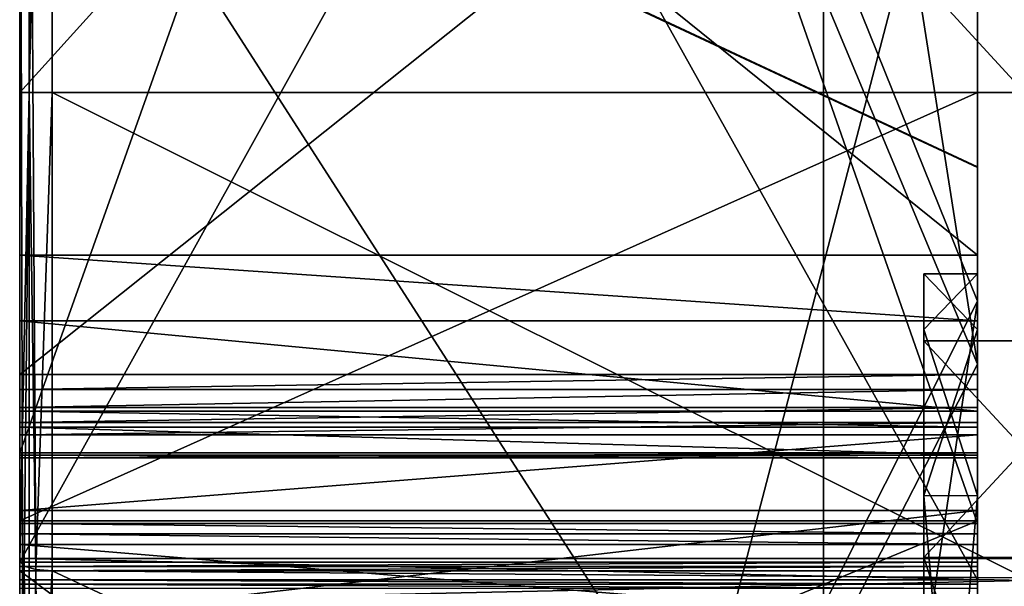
# Model space of a CAD drawing. Header units: millimetres. Extents: x -30 to 0, y -214 to 14.
# Tile 25 of 42: x -30 to -15, y -37 to -29. Entities that reach past the tile are written whole.
import ezdxf

# ---------------------------------------------------------------- set-up
doc = ezdxf.new("R2010")
doc.units = ezdxf.units.MM
doc.header["$LTSCALE"] = 81.481481
for name, color, linetype in [('147', 7, 'CONTINUOUS'), ('153', 7, 'CONTINUOUS'), ('154', 7, 'CONTINUOUS'), ('155', 7, 'CONTINUOUS'), ('156', 7, 'CONTINUOUS'), ('168', 7, 'CONTINUOUS'), ('169', 7, 'CONTINUOUS'), ('170', 7, 'CONTINUOUS'), ('26', 7, 'CONTINUOUS'), ('334', 7, 'CONTINUOUS'), ('335', 7, 'CONTINUOUS'), ('347', 7, 'CONTINUOUS'), ('348', 7, 'CONTINUOUS'), ('418', 7, 'CONTINUOUS'), ('419', 7, 'CONTINUOUS'), ('423', 7, 'CONTINUOUS'), ('432', 7, 'CONTINUOUS'), ('438', 7, 'CONTINUOUS'), ('50', 7, 'CONTINUOUS'), ('505', 7, 'CONTINUOUS'), ('507', 7, 'CONTINUOUS'), ('51', 7, 'CONTINUOUS'), ('511', 7, 'CONTINUOUS'), ('518', 7, 'CONTINUOUS'), ('52', 7, 'CONTINUOUS'), ('521', 7, 'CONTINUOUS'), ('523', 7, 'CONTINUOUS'), ('539', 7, 'CONTINUOUS'), ('540', 7, 'CONTINUOUS'), ('547', 7, 'CONTINUOUS'), ('548', 7, 'CONTINUOUS'), ('549', 7, 'CONTINUOUS'), ('61', 7, 'CONTINUOUS'), ('619', 7, 'CONTINUOUS'), ('620', 7, 'CONTINUOUS'), ('643', 7, 'CONTINUOUS'), ('68', 7, 'CONTINUOUS'), ('715', 7, 'CONTINUOUS'), ('716', 7, 'CONTINUOUS'), ('717', 7, 'CONTINUOUS'), ('77', 7, 'CONTINUOUS'), ('86', 7, 'CONTINUOUS')]:
    doc.layers.add(name, color=color, linetype=linetype)

msp = doc.modelspace()

# ---------------------------------------------------------------- linework, layer by layer
at = {"layer": '147', "linetype": 'Continuous'}
for points in [[(-15.7, -16.539, 130.138), (-15.7, -32.91, 141.605), (-15.7, 4.572, 132.794), (-15.7, -16.539, 130.138)], [(-15.7, 4.572, 132.794), (-15.7, -32.91, 141.605), (-15.7, -36.228, 173.2), (-15.7, 4.572, 132.794)], [(-15.7, -32.91, 141.605), (-15.7, -51.57, 148.771), (-15.7, -36.228, 173.2), (-15.7, -32.91, 141.605)], [(-15.7, -36.228, 173.2), (-15.7, -51.57, 148.771), (-15.7, -36.379, 173.271), (-15.7, -36.228, 173.2)], [(-15.7, -36.379, 173.271), (-15.7, -51.57, 148.771), (-15.7, -36.541, 173.231), (-15.7, -36.379, 173.271)], [(-15.7, -36.541, 173.231), (-15.7, -51.57, 148.771), (-15.7, -37.717, 172.687), (-15.7, -36.541, 173.231)]]:
    msp.add_3dface(points, dxfattribs=at)
at = {"layer": '153', "linetype": 'Continuous'}
for points in [[(-15.7, -23.872, 205.73), (-15.7, -22.615, 201.854), (-15.7, -46.104, 196.293), (-15.7, -23.872, 205.73)], [(-15.7, -46.104, 196.293), (-15.7, -22.615, 201.854), (-15.7, -34.006, 179.498), (-15.7, -46.104, 196.293)], [(-15.7, -46.372, 196.02), (-15.7, -46.104, 196.293), (-15.7, -34.006, 179.498), (-15.7, -46.372, 196.02)], [(-15.7, -46.368, 195.638), (-15.7, -46.372, 196.02), (-15.7, -34.006, 179.498), (-15.7, -46.368, 195.638)], [(-15.7, -37.681, 181.302), (-15.7, -46.368, 195.638), (-15.7, -34.006, 179.498), (-15.7, -37.681, 181.302)], [(-15.7, -36.032, 180.382), (-15.7, -37.681, 181.302), (-15.7, -34.006, 179.498), (-15.7, -36.032, 180.382)], [(-15.7, -34.226, 179.132), (-15.7, -36.032, 180.382), (-15.7, -34.006, 179.498), (-15.7, -34.226, 179.132)], [(-15.7, -34.905, 178.866), (-15.7, -36.032, 180.382), (-15.7, -34.226, 179.132), (-15.7, -34.905, 178.866)], [(-15.7, -34.495, 178.8), (-15.7, -34.905, 178.866), (-15.7, -34.226, 179.132), (-15.7, -34.495, 178.8)], [(-15.7, -34.718, 178.723), (-15.7, -34.905, 178.866), (-15.7, -34.495, 178.8), (-15.7, -34.718, 178.723)]]:
    msp.add_3dface(points, dxfattribs=at)
at = {"layer": '154', "linetype": 'Continuous'}
for points in [[(-15.7, 11.2, 139.36), (-15.7, 7.817, 139.36), (-15.7, -35.173, 174.265), (-15.7, 11.2, 139.36)], [(-15.7, 7.2, 149.36), (-15.7, 11.2, 139.36), (-15.7, -35.173, 174.265), (-15.7, 7.2, 149.36)], [(-15.7, 11.2, 150.86), (-15.7, 7.2, 150.86), (-15.7, -35.173, 174.265), (-15.7, 11.2, 150.86)], [(-15.7, 7.2, 160.86), (-15.7, 11.2, 150.86), (-15.7, -35.173, 174.265), (-15.7, 7.2, 160.86)], [(-15.7, 11.2, 162.36), (-15.7, 7.2, 162.36), (-15.7, -35.173, 174.265), (-15.7, 11.2, 162.36)], [(-15.7, 11.2, 162.36), (-15.7, -35.173, 174.265), (-15.7, -10, 174.082), (-15.7, 11.2, 162.36)], [(-15.7, 7.817, 139.36), (-15.7, 7.244, 139.179), (-15.7, -35.173, 174.265), (-15.7, 7.817, 139.36)], [(-15.7, 7.244, 139.179), (-15.7, 6.878, 138.702), (-15.7, -35.173, 174.265), (-15.7, 7.244, 139.179)], [(-15.7, 7.2, 150.86), (-15.7, 7.2, 149.36), (-15.7, -35.173, 174.265), (-15.7, 7.2, 150.86)], [(-15.7, 7.2, 162.36), (-15.7, 7.2, 160.86), (-15.7, -35.173, 174.265), (-15.7, 7.2, 162.36)], [(-15.7, 6.878, 138.702), (-15.7, 5.385, 134.6), (-15.7, -35.173, 174.265), (-15.7, 6.878, 138.702)], [(-15.7, -35.173, 174.265), (-15.7, 5.385, 134.6), (-15.7, 4.974, 134.508), (-15.7, -35.173, 174.265)], [(-15.7, -10, 174.082), (-15.7, -35.173, 174.265), (-15.7, -10.5, 174.093), (-15.7, -10, 174.082)], [(-15.7, -33.201, 177.264), (-15.7, -32.224, 178.59), (-15.7, -10.5, 174.093), (-15.7, -33.201, 177.264)], [(-15.7, -10.5, 174.093), (-15.7, -32.224, 178.59), (-15.7, -10.5, 180.78), (-15.7, -10.5, 174.093)], [(-15.7, -10.5, 180.78), (-15.7, -32.224, 178.59), (-15.7, -20.907, 184.5), (-15.7, -10.5, 180.78)], [(-15.7, -34.551, 176.321), (-15.7, -33.201, 177.264), (-15.7, -10.5, 174.093), (-15.7, -34.551, 176.321)], [(-15.7, -34.788, 175.415), (-15.7, -34.551, 176.321), (-15.7, -10.5, 174.093), (-15.7, -34.788, 175.415)], [(-15.7, -35.208, 174.578), (-15.7, -34.788, 175.415), (-15.7, -10.5, 174.093), (-15.7, -35.208, 174.578)], [(-15.7, -35.245, 174.415), (-15.7, -35.208, 174.578), (-15.7, -10.5, 174.093), (-15.7, -35.245, 174.415)], [(-15.7, -35.173, 174.265), (-15.7, -35.245, 174.415), (-15.7, -10.5, 174.093), (-15.7, -35.173, 174.265)], [(-15.7, -32.224, 178.59), (-15.7, -20.706, 201.196), (-15.7, -20.918, 185), (-15.7, -32.224, 178.59)], [(-15.7, -20.907, 184.5), (-15.7, -32.224, 178.59), (-15.7, -20.918, 185), (-15.7, -20.907, 184.5)]]:
    msp.add_3dface(points, dxfattribs=at)
at = {"layer": '155', "linetype": 'Continuous'}
for points in [[(-15.7, -29.795, 1.8), (-15.7, -36.189, 2.699), (-15.7, -11.481, 30.41), (-15.7, -29.795, 1.8)], [(-15.7, -11.481, 30.41), (-15.7, -36.189, 2.699), (-15.7, -37.067, 37.233), (-15.7, -11.481, 30.41)], [(-15.7, -14, 1.8), (-15.7, -29.795, 1.8), (-15.7, -11.481, 30.41), (-15.7, -14, 1.8)], [(-15.7, -36.189, 2.699), (-15.7, -42.088, 5.325), (-15.7, -37.067, 37.233), (-15.7, -36.189, 2.699)], [(-15.7, -37.067, 37.233), (-15.7, -42.088, 5.325), (-15.7, -37.131, 37.246), (-15.7, -37.067, 37.233)], [(-15.7, -37.131, 37.246), (-15.7, -42.088, 5.325), (-15.7, -37.196, 37.25), (-15.7, -37.131, 37.246)]]:
    msp.add_3dface(points, dxfattribs=at)
at = {"layer": '156', "linetype": 'Continuous'}
for points in [[(-15.7, -11.091, 31.876), (-15.7, -36.805, 38.733), (-15.7, -11.16, 40.285), (-15.7, -11.091, 31.876)], [(-15.7, -11.16, 40.285), (-15.7, -36.805, 38.733), (-15.7, -11.5, 42.007), (-15.7, -11.16, 40.285)], [(-15.7, -11.5, 42.007), (-15.7, -36.805, 38.733), (-15.7, -19.5, 44.093), (-15.7, -11.5, 42.007)], [(-15.7, -33.849, 139.839), (-15.7, -17.877, 128.652), (-15.7, -33.335, 98.482), (-15.7, -33.849, 139.839)], [(-15.7, -33.335, 98.482), (-15.7, -17.877, 128.652), (-15.7, -32.5, 89.991), (-15.7, -33.335, 98.482)], [(-15.7, -32.5, 89.991), (-15.7, -17.877, 128.652), (-15.7, -26.023, 99.247), (-15.7, -32.5, 89.991)], [(-15.7, -19.5, 44.093), (-15.7, -36.805, 38.733), (-15.7, -20, 44.082), (-15.7, -19.5, 44.093)], [(-15.7, -20, 44.082), (-15.7, -36.805, 38.733), (-15.7, -20.5, 44.093), (-15.7, -20, 44.082)], [(-15.7, -20.5, 44.093), (-15.7, -36.805, 38.733), (-15.7, -20.5, 50.78), (-15.7, -20.5, 44.093)], [(-15.7, -20.5, 50.78), (-15.7, -36.805, 38.733), (-15.7, -23.005, 51.995), (-15.7, -20.5, 50.78)], [(-15.7, -23.005, 51.995), (-15.7, -36.805, 38.733), (-15.7, -24.22, 54.5), (-15.7, -23.005, 51.995)], [(-15.7, -24.22, 54.5), (-15.7, -36.805, 38.733), (-15.7, -30.907, 54.5), (-15.7, -24.22, 54.5)], [(-15.7, -30.907, 55.5), (-15.7, -26.02, 80.747), (-15.7, -24.22, 55.5), (-15.7, -30.907, 55.5)], [(-15.7, -28.5, 90.005), (-15.7, -26.02, 80.747), (-15.7, -30.907, 55.5), (-15.7, -28.5, 90.005)], [(-15.7, -28.5, 90.005), (-15.7, -32.5, 89.991), (-15.7, -26.023, 99.247), (-15.7, -28.5, 90.005)], [(-15.7, -32.5, 89.991), (-15.7, -28.5, 90.005), (-15.7, -30.907, 55.5), (-15.7, -32.5, 89.991)], [(-15.7, -30.907, 54.5), (-15.7, -36.805, 38.733), (-15.7, -30.918, 55), (-15.7, -30.907, 54.5)], [(-15.7, -30.918, 55), (-15.7, -32.5, 89.991), (-15.7, -30.907, 55.5), (-15.7, -30.918, 55)], [(-15.7, -36.805, 38.733), (-15.7, -32.5, 89.991), (-15.7, -30.918, 55), (-15.7, -36.805, 38.733)], [(-15.7, -32.5, 89.991), (-15.7, -36.805, 38.733), (-15.7, -35.81, 73.355), (-15.7, -32.5, 89.991)], [(-15.7, -35.812, 106.649), (-15.7, -33.849, 139.839), (-15.7, -33.335, 98.482), (-15.7, -35.812, 106.649)], [(-15.7, -52.054, 146.83), (-15.7, -33.849, 139.839), (-15.7, -45.241, 120.759), (-15.7, -52.054, 146.83)], [(-15.7, -45.241, 120.759), (-15.7, -33.849, 139.839), (-15.7, -35.812, 106.649), (-15.7, -45.241, 120.759)], [(-15.7, -36.869, 38.746), (-15.7, -36.934, 38.75), (-15.7, -35.81, 73.355), (-15.7, -36.869, 38.746)], [(-15.7, -35.81, 73.355), (-15.7, -36.934, 38.75), (-15.7, -45.232, 59.25), (-15.7, -35.81, 73.355)], [(-15.7, -36.805, 38.733), (-15.7, -36.869, 38.746), (-15.7, -35.81, 73.355), (-15.7, -36.805, 38.733)], [(-15.7, -36.934, 38.75), (-15.7, -47.563, 38.75), (-15.7, -45.232, 59.25), (-15.7, -36.934, 38.75)]]:
    msp.add_3dface(points, dxfattribs=at)
at = {"layer": '168', "linetype": 'Continuous'}
for points in [[(-30, -37.717, 172.687), (-30, -36.541, 173.231), (-15.7, -37.717, 172.687), (-30, -37.717, 172.687)], [(-30, -36.541, 173.231), (-15.7, -36.541, 173.231), (-15.7, -37.717, 172.687), (-30, -36.541, 173.231)]]:
    msp.add_3dface(points, dxfattribs=at)
at = {"layer": '169', "linetype": 'Continuous'}
for points in [[(-30, -34.788, 175.415), (-30, -34.551, 176.321), (-15.7, -34.788, 175.415), (-30, -34.788, 175.415)], [(-30, -34.551, 176.321), (-15.7, -34.551, 176.321), (-15.7, -34.788, 175.415), (-30, -34.551, 176.321)], [(-30, -35.208, 174.578), (-30, -34.788, 175.415), (-15.7, -35.208, 174.578), (-30, -35.208, 174.578)], [(-30, -34.788, 175.415), (-15.7, -34.788, 175.415), (-15.7, -35.208, 174.578), (-30, -34.788, 175.415)]]:
    msp.add_3dface(points, dxfattribs=at)
at = {"layer": '170', "linetype": 'Continuous'}
for points in [[(-30, -34.905, 178.866), (-30, -36.032, 180.382), (-15.7, -34.905, 178.866), (-30, -34.905, 178.866)], [(-30, -36.032, 180.382), (-15.7, -36.032, 180.382), (-15.7, -34.905, 178.866), (-30, -36.032, 180.382)], [(-30, -36.032, 180.382), (-30, -37.681, 181.302), (-15.7, -36.032, 180.382), (-30, -36.032, 180.382)], [(-30, -37.681, 181.302), (-15.7, -37.681, 181.302), (-15.7, -36.032, 180.382), (-30, -37.681, 181.302)]]:
    msp.add_3dface(points, dxfattribs=at)
at = {"layer": '26', "linetype": 'Continuous'}
for points in [[(-30, -35.173, 174.265), (-30, 4.974, 134.508), (-30, 4.572, 132.794), (-30, -35.173, 174.265)], [(-30, -36.228, 173.2), (-30, -35.173, 174.265), (-30, 4.572, 132.794), (-30, -36.228, 173.2)], [(-30, -36.805, 38.733), (-30, -11.091, 31.876), (-30, -11.481, 30.41), (-30, -36.805, 38.733)], [(-30, -37.067, 37.233), (-30, -36.805, 38.733), (-30, -11.481, 30.41), (-30, -37.067, 37.233)], [(-30, -14, -0.39), (-30, -29.795, -0.39), (-30, -14, 1.8), (-30, -14, -0.39)], [(-30, -14, 1.8), (-30, -29.795, -0.39), (-30, -29.795, 1.8), (-30, -14, 1.8)], [(-30, -76.198, 185.898), (-30, -20.538, 209.524), (-30, -76.069, 183.656), (-30, -76.198, 185.898)], [(-30, -76.069, 183.656), (-30, -20.538, 209.524), (-30, -75.342, 183.882), (-30, -76.069, 183.656)], [(-30, -75.342, 183.882), (-30, -20.538, 209.524), (-30, -48.405, 195.316), (-30, -75.342, 183.882)], [(-30, -48.405, 195.316), (-30, -20.538, 209.524), (-30, -48.309, 195.346), (-30, -48.405, 195.316)], [(-30, -48.309, 195.346), (-30, -20.538, 209.524), (-30, -48.209, 195.356), (-30, -48.309, 195.346)], [(-30, -48.209, 195.356), (-30, -20.538, 209.524), (-30, -46.104, 196.293), (-30, -48.209, 195.356)], [(-30, -20.538, 209.524), (-30, -23.872, 205.73), (-30, -46.104, 196.293), (-30, -20.538, 209.524)], [(-30, -22.615, 201.854), (-30, -20.706, 201.196), (-30, -32.224, 178.59), (-30, -22.615, 201.854)], [(-30, -34.006, 179.498), (-30, -22.615, 201.854), (-30, -33.201, 177.264), (-30, -34.006, 179.498)], [(-30, -33.201, 177.264), (-30, -22.615, 201.854), (-30, -32.224, 178.59), (-30, -33.201, 177.264)], [(-30, -29.795, -0.39), (-30, -36.793, 0.594), (-30, -29.795, 1.8), (-30, -29.795, -0.39)], [(-30, -29.795, 1.8), (-30, -36.793, 0.594), (-30, -36.189, 2.699), (-30, -29.795, 1.8)], [(-30, -34.551, 176.321), (-30, -34.006, 179.498), (-30, -33.201, 177.264), (-30, -34.551, 176.321)], [(-30, -34.226, 179.132), (-30, -34.006, 179.498), (-30, -34.551, 176.321), (-30, -34.226, 179.132)], [(-30, -34.495, 178.8), (-30, -34.226, 179.132), (-30, -34.551, 176.321), (-30, -34.495, 178.8)], [(-30, -34.718, 178.723), (-30, -34.495, 178.8), (-30, -34.551, 176.321), (-30, -34.718, 178.723)], [(-30, -34.788, 175.415), (-30, -34.718, 178.723), (-30, -34.551, 176.321), (-30, -34.788, 175.415)], [(-30, -34.905, 178.866), (-30, -34.718, 178.723), (-30, -34.788, 175.415), (-30, -34.905, 178.866)], [(-30, -35.208, 174.578), (-30, -34.905, 178.866), (-30, -34.788, 175.415), (-30, -35.208, 174.578)], [(-30, -36.032, 180.382), (-30, -34.905, 178.866), (-30, -35.245, 174.415), (-30, -36.032, 180.382)], [(-30, -35.245, 174.415), (-30, -34.905, 178.866), (-30, -35.208, 174.578), (-30, -35.245, 174.415)], [(-30, -35.245, 174.415), (-30, -35.173, 174.265), (-30, -36.228, 173.2), (-30, -35.245, 174.415)], [(-30, -36.032, 180.382), (-30, -35.245, 174.415), (-30, -36.228, 173.2), (-30, -36.032, 180.382)], [(-30, -36.75, 177.001), (-30, -37.41, 178.592), (-30, -36.032, 180.382), (-30, -36.75, 177.001)], [(-30, -36.032, 180.382), (-30, -37.41, 178.592), (-30, -37.681, 181.302), (-30, -36.032, 180.382)], [(-30, -36.75, 177.001), (-30, -36.032, 180.382), (-30, -36.541, 173.231), (-30, -36.75, 177.001)], [(-30, -36.541, 173.231), (-30, -36.032, 180.382), (-30, -36.379, 173.271), (-30, -36.541, 173.231)], [(-30, -36.379, 173.271), (-30, -36.032, 180.382), (-30, -36.228, 173.2), (-30, -36.379, 173.271)], [(-30, -36.189, 2.699), (-30, -36.793, 0.594), (-30, -42.088, 5.325), (-30, -36.189, 2.699)], [(-30, -37.717, 172.687), (-30, -36.75, 177.001), (-30, -36.541, 173.231), (-30, -37.717, 172.687)], [(-30, -37.405, 175.413), (-30, -36.75, 177.001), (-30, -37.717, 172.687), (-30, -37.405, 175.413)], [(-30, -36.793, 0.594), (-30, -43.249, 3.468), (-30, -42.088, 5.325), (-30, -36.793, 0.594)], [(-30, -36.869, 38.746), (-30, -36.805, 38.733), (-30, -37.067, 37.233), (-30, -36.869, 38.746)], [(-30, -36.934, 38.75), (-30, -36.869, 38.746), (-30, -37.067, 37.233), (-30, -36.934, 38.75)], [(-30, -47.563, 38.75), (-30, -36.934, 38.75), (-30, -47.563, 37.25), (-30, -47.563, 38.75)], [(-30, -47.563, 37.25), (-30, -36.934, 38.75), (-30, -37.196, 37.25), (-30, -47.563, 37.25)], [(-30, -37.196, 37.25), (-30, -36.934, 38.75), (-30, -37.131, 37.246), (-30, -37.196, 37.25)], [(-30, -37.131, 37.246), (-30, -36.934, 38.75), (-30, -37.067, 37.233), (-30, -37.131, 37.246)]]:
    msp.add_3dface(points, dxfattribs=at)
at = {"layer": '334', "linetype": 'Continuous'}
for points in [[(-30, -29.795, 1.8), (-30, -36.189, 2.699), (-15.7, -29.795, 1.8), (-30, -29.795, 1.8)], [(-30, -36.189, 2.699), (-15.7, -36.189, 2.699), (-15.7, -29.795, 1.8), (-30, -36.189, 2.699)], [(-30, -36.189, 2.699), (-30, -42.088, 5.325), (-15.7, -36.189, 2.699), (-30, -36.189, 2.699)], [(-30, -42.088, 5.325), (-15.7, -42.088, 5.325), (-15.7, -36.189, 2.699), (-30, -42.088, 5.325)]]:
    msp.add_3dface(points, dxfattribs=at)
at = {"layer": '335', "linetype": 'Continuous'}
for points in [[(-30, -14, 1.8), (-30, -29.795, 1.8), (-15.7, -14, 1.8), (-30, -14, 1.8)], [(-30, -29.795, 1.8), (-15.7, -29.795, 1.8), (-15.7, -14, 1.8), (-30, -29.795, 1.8)]]:
    msp.add_3dface(points, dxfattribs=at)
at = {"layer": '347', "linetype": 'Continuous'}
for points in [[(-30, -37.067, 37.233), (-30, -11.481, 30.41), (-15.7, -37.067, 37.233), (-30, -37.067, 37.233)], [(-30, -11.481, 30.41), (-15.7, -11.481, 30.41), (-15.7, -37.067, 37.233), (-30, -11.481, 30.41)]]:
    msp.add_3dface(points, dxfattribs=at)
at = {"layer": '348', "linetype": 'Continuous'}
for points in [[(-30, -37.131, 37.246), (-30, -37.067, 37.233), (-15.7, -37.131, 37.246), (-30, -37.131, 37.246)], [(-30, -37.067, 37.233), (-15.7, -37.067, 37.233), (-15.7, -37.131, 37.246), (-30, -37.067, 37.233)], [(-30, -37.196, 37.25), (-30, -37.131, 37.246), (-15.7, -37.196, 37.25), (-30, -37.196, 37.25)], [(-30, -37.131, 37.246), (-15.7, -37.131, 37.246), (-15.7, -37.196, 37.25), (-30, -37.131, 37.246)]]:
    msp.add_3dface(points, dxfattribs=at)
at = {"layer": '418', "linetype": 'Continuous'}
for points in [[(-30, -36.228, 173.2), (-30, 4.572, 132.794), (-15.7, -36.228, 173.2), (-30, -36.228, 173.2)], [(-30, 4.572, 132.794), (-15.7, 4.572, 132.794), (-15.7, -36.228, 173.2), (-30, 4.572, 132.794)]]:
    msp.add_3dface(points, dxfattribs=at)
at = {"layer": '419', "linetype": 'Continuous'}
for points in [[(-30, -36.379, 173.271), (-30, -36.228, 173.2), (-15.7, -36.379, 173.271), (-30, -36.379, 173.271)], [(-30, -36.228, 173.2), (-15.7, -36.228, 173.2), (-15.7, -36.379, 173.271), (-30, -36.228, 173.2)], [(-30, -36.541, 173.231), (-30, -36.379, 173.271), (-15.7, -36.541, 173.231), (-30, -36.541, 173.231)], [(-30, -36.379, 173.271), (-15.7, -36.379, 173.271), (-15.7, -36.541, 173.231), (-30, -36.379, 173.271)]]:
    msp.add_3dface(points, dxfattribs=at)
at = {"layer": '423', "linetype": 'Continuous'}
for points in [[(-15.7, -32.91, 141.605), (-15.7, -16.539, 130.138), (-18, -27.21, 138.272), (-15.7, -32.91, 141.605)], [(-18, -37.453, 143.844), (-15.7, -32.91, 141.605), (-18, -27.21, 138.272), (-18, -37.453, 143.844)], [(-15.7, -51.57, 148.771), (-15.7, -32.91, 141.605), (-18, -48.383, 147.907), (-15.7, -51.57, 148.771)], [(-18, -48.383, 147.907), (-15.7, -32.91, 141.605), (-18, -37.453, 143.844), (-18, -48.383, 147.907)]]:
    msp.add_3dface(points, dxfattribs=at)
at = {"layer": '432', "linetype": 'Continuous'}
for points in [[(-15.7, -17.877, 128.652), (-15.7, -33.849, 139.839), (-18, -19.228, 129.841), (-15.7, -17.877, 128.652)], [(-18, -19.228, 129.841), (-15.7, -33.849, 139.839), (-18, -28.344, 136.623), (-18, -19.228, 129.841)], [(-18, -28.344, 136.623), (-15.7, -33.849, 139.839), (-18, -38.326, 142.044), (-18, -28.344, 136.623)], [(-15.7, -33.849, 139.839), (-15.7, -52.054, 146.83), (-18, -38.326, 142.044), (-15.7, -33.849, 139.839)]]:
    msp.add_3dface(points, dxfattribs=at)
at = {"layer": '438', "linetype": 'Continuous'}
for points in [[(-18, -28.344, 136.623), (-18, -37.453, 143.844), (-18, -27.21, 138.272), (-18, -28.344, 136.623)], [(-18, -28.344, 136.623), (-18, -38.326, 142.044), (-18, -37.453, 143.844), (-18, -28.344, 136.623)]]:
    msp.add_3dface(points, dxfattribs=at)
at = {"layer": '50', "linetype": 'Continuous'}
for points in [[(-29.513, -14, -0.89), (-15, -14, -1.267), (-15, -29.795, -1.267), (-29.513, -14, -0.89)], [(-29.513, -14, -0.89), (-15, -29.795, -1.267), (-29.513, -29.795, -0.89), (-29.513, -14, -0.89)]]:
    msp.add_3dface(points, dxfattribs=at)
at = {"layer": '505', "linetype": 'Continuous'}
for points in [[(-30, -32.224, 178.59), (-30, -20.706, 201.196), (-15.7, -32.224, 178.59), (-30, -32.224, 178.59)], [(-30, -20.706, 201.196), (-15.7, -20.706, 201.196), (-15.7, -32.224, 178.59), (-30, -20.706, 201.196)]]:
    msp.add_3dface(points, dxfattribs=at)
at = {"layer": '507', "linetype": 'Continuous'}
for points in [[(-30, -33.201, 177.264), (-30, -32.224, 178.59), (-15.7, -33.201, 177.264), (-30, -33.201, 177.264)], [(-30, -32.224, 178.59), (-15.7, -32.224, 178.59), (-15.7, -33.201, 177.264), (-30, -32.224, 178.59)], [(-30, -34.551, 176.321), (-30, -33.201, 177.264), (-15.7, -34.551, 176.321), (-30, -34.551, 176.321)], [(-15.7, -34.551, 176.321), (-30, -33.201, 177.264), (-15.7, -33.201, 177.264), (-15.7, -34.551, 176.321)]]:
    msp.add_3dface(points, dxfattribs=at)
at = {"layer": '51', "linetype": 'Continuous'}
for points in [[(-30, -14, -0.39), (-29.858, -14, -0.739), (-30, -29.795, -0.39), (-30, -14, -0.39)], [(-30, -29.795, -0.39), (-29.858, -14, -0.739), (-29.858, -29.795, -0.739), (-30, -29.795, -0.39)], [(-29.858, -14, -0.739), (-29.513, -14, -0.89), (-29.858, -29.795, -0.739), (-29.858, -14, -0.739)], [(-29.513, -14, -0.89), (-29.513, -29.795, -0.89), (-29.858, -29.795, -0.739), (-29.513, -14, -0.89)]]:
    msp.add_3dface(points, dxfattribs=at)
at = {"layer": '511', "linetype": 'Continuous'}
for points in [[(-30, -46.104, 196.293), (-30, -23.872, 205.73), (-15.7, -46.104, 196.293), (-30, -46.104, 196.293)], [(-30, -23.872, 205.73), (-15.7, -23.872, 205.73), (-15.7, -46.104, 196.293), (-30, -23.872, 205.73)]]:
    msp.add_3dface(points, dxfattribs=at)
at = {"layer": '518', "linetype": 'Continuous'}
for points in [[(-30, -22.615, 201.854), (-30, -34.006, 179.498), (-15.7, -22.615, 201.854), (-30, -22.615, 201.854)], [(-15.7, -22.615, 201.854), (-30, -34.006, 179.498), (-15.7, -34.006, 179.498), (-15.7, -22.615, 201.854)]]:
    msp.add_3dface(points, dxfattribs=at)
at = {"layer": '52', "linetype": 'Continuous'}
for points in [[(-30, -36.793, 0.594), (-30, -29.795, -0.39), (-29.858, -29.795, -0.739), (-30, -36.793, 0.594)], [(-30, -36.793, 0.594), (-29.858, -29.795, -0.739), (-29.935, -36.861, 0.357), (-30, -36.793, 0.594)], [(-29.858, -29.795, -0.739), (-29.757, -36.911, 0.182), (-29.935, -36.861, 0.357), (-29.858, -29.795, -0.739)], [(-29.858, -29.795, -0.739), (-29.513, -29.795, -0.89), (-29.757, -36.911, 0.182), (-29.858, -29.795, -0.739)], [(-29.513, -29.795, -0.89), (-29.513, -36.931, 0.113), (-29.757, -36.911, 0.182), (-29.513, -29.795, -0.89)], [(-30, -43.249, 3.468), (-30, -36.793, 0.594), (-29.935, -36.861, 0.357), (-30, -43.249, 3.468)], [(-29.858, -43.434, 3.172), (-30, -43.249, 3.468), (-29.935, -36.861, 0.357), (-29.858, -43.434, 3.172)], [(-29.757, -36.911, 0.182), (-29.858, -43.434, 3.172), (-29.935, -36.861, 0.357), (-29.757, -36.911, 0.182)], [(-29.513, -36.931, 0.113), (-29.858, -43.434, 3.172), (-29.757, -36.911, 0.182), (-29.513, -36.931, 0.113)], [(-29.513, -43.514, 3.044), (-29.858, -43.434, 3.172), (-29.513, -36.931, 0.113), (-29.513, -43.514, 3.044)]]:
    msp.add_3dface(points, dxfattribs=at)
at = {"layer": '521', "linetype": 'Continuous'}
for points in [[(-30, -34.006, 179.498), (-30, -34.226, 179.132), (-15.7, -34.006, 179.498), (-30, -34.006, 179.498)], [(-30, -34.226, 179.132), (-15.7, -34.226, 179.132), (-15.7, -34.006, 179.498), (-30, -34.226, 179.132)], [(-30, -34.226, 179.132), (-30, -34.495, 178.8), (-15.7, -34.226, 179.132), (-30, -34.226, 179.132)], [(-30, -34.495, 178.8), (-15.7, -34.495, 178.8), (-15.7, -34.226, 179.132), (-30, -34.495, 178.8)]]:
    msp.add_3dface(points, dxfattribs=at)
at = {"layer": '523', "linetype": 'Continuous'}
for points in [[(-30, -34.495, 178.8), (-30, -34.718, 178.723), (-15.7, -34.495, 178.8), (-30, -34.495, 178.8)], [(-30, -34.718, 178.723), (-15.7, -34.718, 178.723), (-15.7, -34.495, 178.8), (-30, -34.718, 178.723)], [(-30, -34.718, 178.723), (-30, -34.905, 178.866), (-15.7, -34.718, 178.723), (-30, -34.718, 178.723)], [(-30, -34.905, 178.866), (-15.7, -34.905, 178.866), (-15.7, -34.718, 178.723), (-30, -34.905, 178.866)]]:
    msp.add_3dface(points, dxfattribs=at)
at = {"layer": '539', "linetype": 'Continuous'}
for points in [[(-30, 4.974, 134.508), (-30, -35.173, 174.265), (-15.7, 4.974, 134.508), (-30, 4.974, 134.508)], [(-30, -35.173, 174.265), (-15.7, -35.173, 174.265), (-15.7, 4.974, 134.508), (-30, -35.173, 174.265)]]:
    msp.add_3dface(points, dxfattribs=at)
at = {"layer": '540', "linetype": 'Continuous'}
for points in [[(-30, -35.173, 174.265), (-30, -35.245, 174.415), (-15.7, -35.173, 174.265), (-30, -35.173, 174.265)], [(-30, -35.245, 174.415), (-15.7, -35.245, 174.415), (-15.7, -35.173, 174.265), (-30, -35.245, 174.415)], [(-30, -35.245, 174.415), (-30, -35.208, 174.578), (-15.7, -35.245, 174.415), (-30, -35.245, 174.415)], [(-30, -35.208, 174.578), (-15.7, -35.208, 174.578), (-15.7, -35.245, 174.415), (-30, -35.208, 174.578)]]:
    msp.add_3dface(points, dxfattribs=at)
at = {"layer": '547', "linetype": 'Continuous'}
for points in [[(-30, -11.091, 31.876), (-30, -36.805, 38.733), (-15.7, -11.091, 31.876), (-30, -11.091, 31.876)], [(-30, -36.805, 38.733), (-15.7, -36.805, 38.733), (-15.7, -11.091, 31.876), (-30, -36.805, 38.733)]]:
    msp.add_3dface(points, dxfattribs=at)
at = {"layer": '548', "linetype": 'Continuous'}
for points in [[(-30, -36.805, 38.733), (-30, -36.869, 38.746), (-15.7, -36.805, 38.733), (-30, -36.805, 38.733)], [(-30, -36.869, 38.746), (-15.7, -36.869, 38.746), (-15.7, -36.805, 38.733), (-30, -36.869, 38.746)], [(-30, -36.869, 38.746), (-30, -36.934, 38.75), (-15.7, -36.869, 38.746), (-30, -36.869, 38.746)], [(-30, -36.934, 38.75), (-15.7, -36.934, 38.75), (-15.7, -36.869, 38.746), (-30, -36.934, 38.75)]]:
    msp.add_3dface(points, dxfattribs=at)
at = {"layer": '549', "linetype": 'Continuous'}
for points in [[(-30, -36.934, 38.75), (-30, -47.563, 38.75), (-15.7, -47.563, 38.75), (-30, -36.934, 38.75)], [(-30, -36.934, 38.75), (-15.7, -47.563, 38.75), (-15.7, -36.934, 38.75), (-30, -36.934, 38.75)]]:
    msp.add_3dface(points, dxfattribs=at)
at = {"layer": '61', "linetype": 'Continuous'}
for points in [[(-30, -20.538, 209.524), (-30, -76.198, 185.898), (-29.858, -76.334, 186.219), (-30, -20.538, 209.524)], [(-30, -20.538, 209.524), (-29.858, -76.334, 186.219), (-29.858, -20.674, 209.845), (-30, -20.538, 209.524)], [(-29.858, -76.334, 186.219), (-29.513, -76.393, 186.358), (-29.858, -20.674, 209.845), (-29.858, -76.334, 186.219)], [(-29.858, -20.674, 209.845), (-29.513, -76.393, 186.358), (-29.513, -20.733, 209.984), (-29.858, -20.674, 209.845)]]:
    msp.add_3dface(points, dxfattribs=at)
at = {"layer": '619', "linetype": 'Continuous'}
for points in [[(-15.7, -33.335, 98.482), (-15.7, -32.5, 89.991), (-16.5, -32.5, 90.009), (-15.7, -33.335, 98.482)], [(-16.5, -35.81, 106.645), (-15.7, -33.335, 98.482), (-16.5, -32.5, 90.009), (-16.5, -35.81, 106.645)], [(-15.7, -32.5, 89.991), (-15.7, -35.81, 73.355), (-16.5, -33.335, 81.518), (-15.7, -32.5, 89.991)], [(-16.5, -32.5, 90.009), (-15.7, -32.5, 89.991), (-16.5, -33.335, 81.518), (-16.5, -32.5, 90.009)], [(-15.7, -35.812, 106.649), (-15.7, -33.335, 98.482), (-16.5, -35.81, 106.645), (-15.7, -35.812, 106.649)], [(-16.5, -33.335, 81.518), (-15.7, -35.81, 73.355), (-16.5, -35.812, 73.351), (-16.5, -33.335, 81.518)], [(-16.5, -45.232, 120.75), (-15.7, -35.812, 106.649), (-16.5, -35.81, 106.645), (-16.5, -45.232, 120.75)], [(-15.7, -35.81, 73.355), (-15.7, -45.232, 59.25), (-16.5, -35.812, 73.351), (-15.7, -35.81, 73.355)], [(-15.7, -45.241, 120.759), (-15.7, -35.812, 106.649), (-16.5, -45.232, 120.75), (-15.7, -45.241, 120.759)], [(-16.5, -35.812, 73.351), (-15.7, -45.232, 59.25), (-16.5, -45.241, 59.241), (-16.5, -35.812, 73.351)]]:
    msp.add_3dface(points, dxfattribs=at)
at = {"layer": '620', "linetype": 'Continuous'}
for points in [[(-16.5, -35.81, 106.645), (-16.5, -32.5, 90.009), (-16.5, -36.734, 106.261), (-16.5, -35.81, 106.645)], [(-16.5, -32.5, 90.009), (-16.5, -33.335, 81.518), (-16.5, -33.5, 89.992), (-16.5, -32.5, 90.009)], [(-16.5, -36.734, 106.261), (-16.5, -32.5, 90.009), (-16.5, -33.5, 89.992), (-16.5, -36.734, 106.261)], [(-16.5, -33.335, 81.518), (-16.5, -35.812, 73.351), (-16.5, -36.732, 73.743), (-16.5, -33.335, 81.518)], [(-16.5, -33.5, 89.992), (-16.5, -33.335, 81.518), (-16.5, -36.732, 73.743), (-16.5, -33.5, 89.992)], [(-16.5, -45.232, 120.75), (-16.5, -35.81, 106.645), (-16.5, -45.944, 120.048), (-16.5, -45.232, 120.75)], [(-16.5, -45.944, 120.048), (-16.5, -35.81, 106.645), (-16.5, -36.734, 106.261), (-16.5, -45.944, 120.048)], [(-16.5, -35.812, 73.351), (-16.5, -45.241, 59.241), (-16.5, -45.935, 59.961), (-16.5, -35.812, 73.351)], [(-16.5, -36.732, 73.743), (-16.5, -35.812, 73.351), (-16.5, -45.935, 59.961), (-16.5, -36.732, 73.743)]]:
    msp.add_3dface(points, dxfattribs=at)
at = {"layer": '643', "linetype": 'Continuous'}
for points in [[(-16.5, -36.734, 106.261), (-16.5, -33.5, 89.992), (-13.5, -36.732, 106.257), (-16.5, -36.734, 106.261)], [(-16.5, -33.5, 89.992), (-16.5, -36.732, 73.743), (-13.5, -33.5, 90.008), (-16.5, -33.5, 89.992)], [(-13.5, -36.732, 106.257), (-16.5, -33.5, 89.992), (-13.5, -33.5, 90.008), (-13.5, -36.732, 106.257)], [(-13.5, -33.5, 90.008), (-16.5, -36.732, 73.743), (-13.5, -36.734, 73.739), (-13.5, -33.5, 90.008)], [(-13.5, -45.935, 120.039), (-16.5, -36.734, 106.261), (-13.5, -36.732, 106.257), (-13.5, -45.935, 120.039)], [(-16.5, -36.732, 73.743), (-16.5, -45.935, 59.961), (-13.5, -36.734, 73.739), (-16.5, -36.732, 73.743)], [(-16.5, -45.944, 120.048), (-16.5, -36.734, 106.261), (-13.5, -45.935, 120.039), (-16.5, -45.944, 120.048)], [(-13.5, -36.734, 73.739), (-16.5, -45.935, 59.961), (-13.5, -45.944, 59.952), (-13.5, -36.734, 73.739)]]:
    msp.add_3dface(points, dxfattribs=at)
at = {"layer": '68', "linetype": 'Continuous'}
for points in [[(-29.513, -76.393, 186.358), (-15, -20.88, 210.332), (-29.513, -20.733, 209.984), (-29.513, -76.393, 186.358)], [(-15, -76.54, 186.705), (-15, -20.88, 210.332), (-29.513, -76.393, 186.358), (-15, -76.54, 186.705)]]:
    msp.add_3dface(points, dxfattribs=at)
at = {"layer": '715', "linetype": 'Continuous'}
for points in [[(-15.7, -30.918, 55), (-30, -24.25, 55), (-30, -24.22, 54.5), (-15.7, -30.918, 55)], [(-15.7, -30.918, 55), (-30, -24.22, 54.5), (-23.067, -27.466, 54.5), (-15.7, -30.918, 55)], [(-15.7, -30.918, 55), (-15.7, -30.907, 55.5), (-30, -24.25, 55), (-15.7, -30.918, 55)], [(-30, -24.25, 55), (-15.7, -30.907, 55.5), (-23.062, -27.469, 55.5), (-30, -24.25, 55)], [(-15.7, -30.907, 54.5), (-15.7, -30.918, 55), (-23.067, -27.466, 54.5), (-15.7, -30.907, 54.5)]]:
    msp.add_3dface(points, dxfattribs=at)
at = {"layer": '716', "linetype": 'Continuous'}
msp.add_3dface([(-15.7, -24.22, 54.5), (-15.7, -30.907, 54.5), (-23.067, -27.466, 54.5), (-15.7, -24.22, 54.5)], dxfattribs=at)
at = {"layer": '717', "linetype": 'Continuous'}
msp.add_3dface([(-15.7, -30.907, 55.5), (-15.7, -24.22, 55.5), (-23.062, -27.469, 55.5), (-15.7, -30.907, 55.5)], dxfattribs=at)
at = {"layer": '77', "linetype": 'Continuous'}
for points in [[(-15, -29.795, -1.267), (-15, -37.035, -0.249), (-29.513, -29.795, -0.89), (-15, -29.795, -1.267)], [(-29.513, -29.795, -0.89), (-15, -37.035, -0.249), (-29.513, -36.931, 0.113), (-29.513, -29.795, -0.89)], [(-15, -37.035, -0.249), (-15, -43.714, 2.724), (-29.513, -36.931, 0.113), (-15, -37.035, -0.249)], [(-15, -43.714, 2.724), (-29.513, -43.514, 3.044), (-29.513, -36.931, 0.113), (-15, -43.714, 2.724)]]:
    msp.add_3dface(points, dxfattribs=at)
at = {"layer": '86', "linetype": 'Continuous'}
for points in [[(0, -37.41, 175.408), (0, -36.75, 176.999), (-30, -37.405, 175.413), (0, -37.41, 175.408)], [(0, -36.75, 176.999), (0, -37.405, 178.587), (-30, -36.75, 177.001), (0, -36.75, 176.999)], [(0, -36.75, 176.999), (-30, -36.75, 177.001), (-30, -37.405, 175.413), (0, -36.75, 176.999)], [(0, -37.405, 178.587), (-30, -37.41, 178.592), (-30, -36.75, 177.001), (0, -37.405, 178.587)]]:
    msp.add_3dface(points, dxfattribs=at)

doc.saveas('drawing.dxf')
